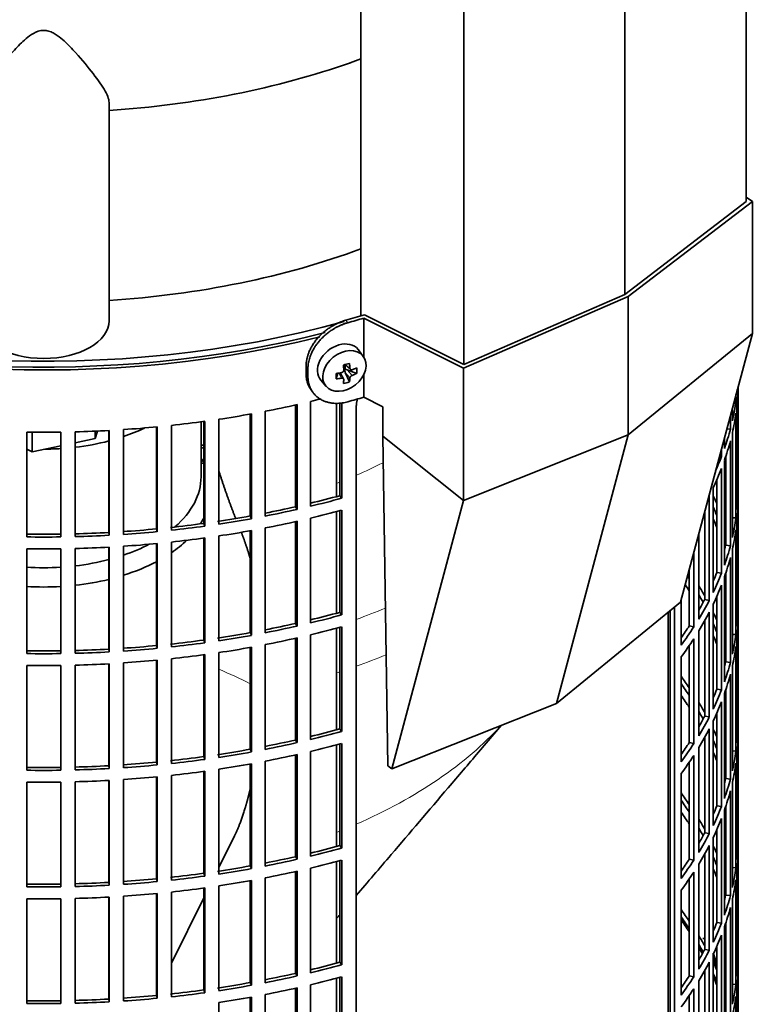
# Model space of a CAD drawing. Header units: millimetres. Extents: x 468 to 1360, y -1443 to 1457.
# Tile 7 of 29: x 1206 to 1357, y -1263 to -1060. Entities that reach past the tile are written whole.
import ezdxf

# ---------------------------------------------------------------- set-up
doc = ezdxf.new("R2010")
doc.units = ezdxf.units.MM
for name, color, linetype in [('M5X8_UNI7687', 7, 'Continuous'), ('MID_454-2', 7, 'Continuous'), ('VSI184-254_GIUNT', 7, 'Continuous'), ('VSI344-454_FILTR', 7, 'Continuous'), ('VSI344-454_SUPPO', 7, 'Continuous'), ('VSI344-454_TERMI', 7, 'Continuous'), ('VSI454_DIFFUSORE', 7, 'Continuous')]:
    doc.layers.add(name, color=color, linetype=linetype)

# ---------------------------------------------------------------- blocks, each defined once
blk = doc.blocks.new('SE4')
at = {"layer": 'M5X8_UNI7687', "color": 7, "linetype": 'Continuous', "lineweight": 35}
for p, q in [((1276.59, -1129.59), (1275.59, -1128.24)), ((1272.78, -1131.3), (1273.95, -1132.3)), ((1272.86, -1131.37), (1272.86, -1132.25)), ((1275.23, -1133.12), (1273.28, -1132.36)), ((1267.81, -1134.52), (1268.92, -1135.78)), ((1270.99, -1134.25), (1271.35, -1133.07)), ((1272.52, -1134.24), (1271.82, -1132.99)), ((1273.74, -1134.86), (1272.83, -1132.89))]:
    blk.add_line(p, q, dxfattribs=at)
at = {"layer": 'M5X8_UNI7687', "color": 4, "linetype": 'Continuous', "lineweight": 9}
for p, q in [((1272.91, -1131.27), (1273.84, -1132.07)), ((1273.28, -1132.36), (1274.29, -1133.51)), ((1272.1, -1134.1), (1271.51, -1133.05)), ((1273.84, -1134.04), (1272.83, -1132.89))]:
    blk.add_line(p, q, dxfattribs=at)
at = {"layer": 'M5X8_UNI7687', "color": 7, "linetype": 'Continuous', "lineweight": 35}
blk.add_arc((1339.58, -1256.37), 10, 0.9618, 21.1703, dxfattribs=at)
for centre, major_axis, ratio, start_param, end_param in [((1271.63, -1131.29), (3.89, 3.14), 0.739997, 0, 3.172175), ((1271.63, -1131.29), (3.89, 3.14), 0.739997, 6.252603, 6.283185), ((1269.94, -1131.7), (8.97, 2.29), 0.035701, -1.293098, -1.143406), ((1269.16, -1128.01), (2.06, -9.79), 0.279258, 1.046834, 1.161394), ((1273.09, -1132.54), (0.391, 0.312), 0.744948, 1.56038, 2.087178), ((1273.29, -1132.77), (-0.449, 0.845), 0.482969, 0.934611, 1.452812), ((1273.29, -1132.77), (-0.837, 0.408), 0.40333, 4.914112, 5.432313), ((1268.88, -1128.09), (3.16, -9.49), 0.408248, 1.007206, 1.121766), ((1269.02, -1128.18), (9.99, 0.43), 0.510658, -1.036687, -0.922127), ((1267.17, -1129.95), (6.65, -6.44), 0.71261, 0.529363, 0.679055), ((1269.02, -1128.18), (9.99, 0.43), 0.510658, -1.393505, -1.278945), ((1272.72, -1128.45), (-1.01, -9.2), 0.152739, -1.021742, -0.87205), ((1269.02, -1127.93), (9.99, -0.48), 0.639648, -1.340934, -1.226375), ((1269.16, -1128.01), (2.06, -9.79), 0.279258, 0.690017, 0.804576), ((1268.88, -1128.09), (3.16, -9.49), 0.408248, 0.650389, 0.764948), ((1269.02, -1127.93), (9.99, -0.48), 0.639648, -0.984117, -0.869557), ((1269.94, -1126.7), (7.61, -5.28), 0.901051, 5.557555, 5.707247), ((1347.76, -1254.65), (1.01, -4.83), 0.279258, 2.875662, 3.13351), ((1347.76, -1254.65), (1.01, -4.83), 0.279258, 1.309438, 1.74625)]:
    blk.add_ellipse(centre, major_axis=major_axis, ratio=ratio, start_param=start_param, end_param=end_param, dxfattribs=at)
blk.add_ellipse((1272.69, -1132.6), major_axis=(-3.84, -3.1), ratio=0.739997, dxfattribs=at)
for points in [[(1272.1, -1132.94), (1272.12, -1132.94), (1272.15, -1132.93), (1272.2, -1132.91), (1272.24, -1132.89), (1272.28, -1132.87), (1272.32, -1132.85), (1272.36, -1132.82), (1272.4, -1132.78), (1272.43, -1132.75), (1272.46, -1132.71), (1272.49, -1132.67), (1272.51, -1132.63), (1272.52, -1132.59), (1272.54, -1132.54), (1272.55, -1132.5), (1272.55, -1132.46), (1272.55, -1132.43), (1272.55, -1132.41)], [(1273.84, -1132.07), (1273.84, -1132.08), (1273.84, -1132.11), (1273.85, -1132.15), (1273.87, -1132.19), (1273.88, -1132.22), (1273.9, -1132.25), (1273.93, -1132.28), (1273.95, -1132.31), (1273.98, -1132.33), (1274.02, -1132.35), (1274.05, -1132.36), (1274.09, -1132.37), (1274.13, -1132.38), (1274.17, -1132.38), (1274.2, -1132.37), (1274.25, -1132.36), (1274.28, -1132.36), (1274.29, -1132.35)], [(1272.55, -1134.39), (1272.55, -1134.37), (1272.55, -1134.35), (1272.55, -1134.31), (1272.54, -1134.28), (1272.52, -1134.25), (1272.51, -1134.22), (1272.49, -1134.19), (1272.46, -1134.17), (1272.43, -1134.15), (1272.4, -1134.13), (1272.36, -1134.11), (1272.32, -1134.1), (1272.28, -1134.1), (1272.24, -1134.09), (1272.2, -1134.09), (1272.15, -1134.09), (1272.12, -1134.1), (1272.1, -1134.1)], [(1274.29, -1133.51), (1274.28, -1133.52), (1274.25, -1133.53), (1274.2, -1133.55), (1274.17, -1133.57), (1274.13, -1133.6), (1274.09, -1133.63), (1274.05, -1133.66), (1274.02, -1133.69), (1273.98, -1133.73), (1273.95, -1133.77), (1273.93, -1133.81), (1273.9, -1133.85), (1273.88, -1133.88), (1273.87, -1133.92), (1273.85, -1133.96), (1273.84, -1134), (1273.84, -1134.03), (1273.84, -1134.04)]]:
    blk.add_open_spline(points, degree=3, dxfattribs=at)
at = {"layer": 'MID_454-2', "color": 7, "linetype": 'Continuous', "lineweight": 35}
for p, q in [((1355.69, -1097.63), (1355.69, -696.87)), ((1330.63, -1116.83), (1330.63, -715.84)), ((1276.08, -720.16), (1276.08, -1121.22)), ((1297.37, -1131.3), (1297.37, -730.31))]:
    blk.add_line(p, q, dxfattribs=at)
at = {"layer": 'VSI184-254_GIUNT', "color": 7, "linetype": 'Continuous', "lineweight": 35}
blk.add_line((1243.06, -1154.47), (1243.06, -1143.11), dxfattribs=at)
for centre, major_axis, start_param, end_param in [((1210.56, -1129.98), (-32.5, 0), -4.180525, -4.017085), ((1210.56, -1129.98), (-32.5, 0), 1.577864, 1.67924), ((1210.56, -1129.98), (-32.5, 0), 1.772095, 1.997343), ((1210.56, -1157.3), (34.5, 0), 0.29004, 0.342169), ((1210.56, -1154.47), (-32.5, 0), 2.557531, 3.141593), ((1210.56, -1157.3), (34.5, 0), -0.352057, -0.29004), ((1210.56, -1154.47), (-32.5, 0), -4.180525, -3.976979), ((1210.56, -1157.3), (34.5, 0), -0.70006, -0.541779), ((1210.56, -1154.47), (-32.5, 0), 1.462353, 1.67924), ((1210.56, -1154.47), (-32.5, 0), 1.772095, 1.997343), ((1210.56, -1157.3), (34.5, 0), -1.072715, -0.828971), ((1210.56, -1157.3), (34.5, 0), 4.610255, 4.814523), ((1210.56, -1157.3), (34.5, 0), 4.901872, 5.112744)]:
    blk.add_ellipse(centre, major_axis=major_axis, ratio=0.57735, start_param=start_param, end_param=end_param, dxfattribs=at)
at = {"layer": 'VSI344-454_FILTR', "color": 7, "linetype": 'Continuous', "lineweight": 35}
for p, q in [((1267.34, -1125.64), (1267.34, -1125.64)), ((1354.06, -1282.26), (1354.06, -1135.76)), ((1354.06, -1157.17), (1354.06, -1135.79)), ((1353.6, -1138.86), (1353.6, -1137.48)), ((1353.81, -1137.14), (1353.81, -1136.7)), ((1262.59, -1160.64), (1262.59, -1139.63)), ((1262.93, -1161.19), (1262.93, -1139.55)), ((1265.7, -1160.54), (1265.7, -1138.9)), ((1271.72, -1158.36), (1271.72, -1139.13)), ((1272.13, -1158.89), (1272.13, -1139.09)), ((1275.15, -1361.14), (1275.15, -1139.87)), ((1352.87, -1142.9), (1352.87, -1140.23)), ((1353.24, -1138.84), (1353.6, -1138.86)), ((1353.81, -1161.23), (1353.81, -1139.59)), ((1246.72, -1164.23), (1246.72, -1142.59)), ((1253.21, -1162.55), (1253.21, -1141.52)), ((1253.49, -1163.11), (1253.49, -1141.47)), ((1256.32, -1162.58), (1256.32, -1140.94)), ((1352.45, -1144.61), (1352.45, -1141.78)), ((1353.6, -1162.95), (1353.6, -1141.31)), ((1233.87, -1165.22), (1233.87, -1144.16)), ((1234.01, -1165.79), (1234.01, -1144.15)), ((1236.95, -1165.49), (1236.95, -1143.85)), ((1243.62, -1164.08), (1243.62, -1143.04)), ((1243.83, -1164.64), (1243.83, -1143.01)), ((1351.71, -1144.53), (1352.45, -1144.61)), ((1207.05, -1166.88), (1207.05, -1145.24)), ((1214.08, -1166.88), (1214.08, -1145.24)), ((1217.06, -1166.82), (1217.06, -1145.18)), ((1224.01, -1165.96), (1224.01, -1144.9)), ((1224.08, -1166.53), (1224.08, -1144.9)), ((1227.05, -1166.35), (1227.05, -1144.72)), ((1351.23, -1148.61), (1351.23, -1146.33)), ((1352.87, -1166.99), (1352.87, -1145.35)), ((1350.61, -1150.29), (1350.61, -1148.65)), ((1352.45, -1168.69), (1352.45, -1147.06)), ((1350.19, -1150.23), (1350.61, -1150.29)), ((1351.47, -1168.59), (1351.47, -1150.37)), ((1350.61, -1174.38), (1350.61, -1152.74)), ((1351.23, -1172.69), (1351.23, -1151.06)), ((1348.91, -1178.32), (1348.91, -1156.68)), ((1349.64, -1174.24), (1349.64, -1155.09)), ((1271.72, -1158.36), (1272.13, -1158.89)), ((1348.09, -1179.97), (1348.09, -1158.34)), ((1353.81, -1157.17), (1354.06, -1157.17)), ((1262.59, -1160.64), (1262.93, -1161.19)), ((1354.06, -1181.26), (1354.06, -1159.62)), ((1253.21, -1162.55), (1253.49, -1163.11)), ((1271.72, -1182.45), (1271.72, -1161.45)), ((1272.13, -1182.98), (1272.13, -1161.34)), ((1347.13, -1179.8), (1347.13, -1161.62)), ((1352.87, -1162.91), (1353.6, -1162.95)), ((1243.62, -1164.08), (1243.83, -1164.64)), ((1262.59, -1184.73), (1262.59, -1163.71)), ((1262.93, -1185.27), (1262.93, -1163.64)), ((1265.7, -1184.63), (1265.7, -1162.99)), ((1353.81, -1185.32), (1353.81, -1163.68)), ((1224.01, -1165.96), (1224.08, -1166.53)), ((1233.87, -1165.22), (1234.01, -1165.79)), ((1246.72, -1188.31), (1246.72, -1166.68)), ((1253.21, -1186.64), (1253.21, -1165.61)), ((1253.49, -1187.19), (1253.49, -1165.56)), ((1256.32, -1186.66), (1256.32, -1165.03)), ((1345.91, -1183.84), (1345.91, -1166.18)), ((1353.6, -1187.04), (1353.6, -1165.4)), ((1224.01, -1190.04), (1224.01, -1168.99)), ((1224.08, -1190.62), (1224.08, -1168.98)), ((1227.05, -1190.44), (1227.05, -1168.8)), ((1233.87, -1189.3), (1233.87, -1168.25)), ((1234.01, -1189.87), (1234.01, -1168.24)), ((1236.95, -1189.58), (1236.95, -1167.94)), ((1243.62, -1188.17), (1243.62, -1167.12)), ((1243.83, -1188.73), (1243.83, -1167.09)), ((1351.47, -1168.59), (1352.45, -1168.69)), ((1207.05, -1190.96), (1207.05, -1169.33)), ((1214.08, -1190.96), (1214.08, -1169.33)), ((1217.06, -1190.9), (1217.06, -1169.27)), ((1344.89, -1185.46), (1344.89, -1169.99)), ((1352.87, -1191.07), (1352.87, -1169.44)), ((1352.45, -1192.78), (1352.45, -1171.14)), ((1343.96, -1185.24), (1343.96, -1173.45)), ((1349.64, -1174.24), (1350.61, -1174.38)), ((1351.23, -1196.78), (1351.23, -1175.14)), ((1351.47, -1192.68), (1351.47, -1174.45)), ((1350.61, -1198.47), (1350.61, -1176.83)), ((1349.64, -1198.33), (1349.64, -1179.17)), ((1342.26, -1189.22), (1342.26, -1179.82)), ((1347.13, -1179.8), (1348.09, -1179.97)), ((1348.91, -1202.41), (1348.91, -1180.77)), ((1353.81, -1181.25), (1354.06, -1181.26)), ((1271.72, -1182.45), (1272.13, -1182.98)), ((1339.97, -1321.6), (1339.97, -1182.08)), ((1340.88, -1321.84), (1340.88, -1181.34)), ((1348.09, -1204.06), (1348.09, -1182.42)), ((1262.59, -1184.73), (1262.93, -1185.27)), ((1343.96, -1185.24), (1344.89, -1185.46)), ((1347.13, -1203.88), (1347.13, -1184.19)), ((1354.06, -1205.35), (1354.06, -1183.71)), ((1253.21, -1186.64), (1253.49, -1187.19)), ((1265.7, -1208.72), (1265.7, -1187.08)), ((1271.72, -1206.54), (1271.72, -1185.54)), ((1272.13, -1207.06), (1272.13, -1185.43)), ((1345.91, -1207.92), (1345.91, -1186.29)), ((1352.87, -1186.99), (1353.6, -1187.04)), ((1233.87, -1189.3), (1234.01, -1189.87)), ((1243.62, -1188.17), (1243.83, -1188.73)), ((1256.32, -1210.75), (1256.32, -1189.11)), ((1262.59, -1208.82), (1262.59, -1187.8)), ((1262.93, -1209.36), (1262.93, -1187.72)), ((1343.96, -1209.33), (1343.96, -1189.29)), ((1344.89, -1209.54), (1344.89, -1187.91)), ((1353.81, -1209.4), (1353.81, -1187.77)), ((1224.01, -1190.04), (1224.08, -1190.62)), ((1243.62, -1212.25), (1243.62, -1191.21)), ((1243.83, -1212.82), (1243.83, -1191.18)), ((1246.72, -1212.4), (1246.72, -1190.76)), ((1253.21, -1210.73), (1253.21, -1189.69)), ((1253.49, -1211.28), (1253.49, -1189.64)), ((1353.6, -1211.12), (1353.6, -1189.49)), ((1207.05, -1215.05), (1207.05, -1193.41)), ((1214.08, -1215.05), (1214.08, -1193.41)), ((1217.06, -1214.99), (1217.06, -1193.35)), ((1224.01, -1214.13), (1224.01, -1193.07)), ((1224.08, -1214.71), (1224.08, -1193.07)), ((1227.05, -1214.53), (1227.05, -1192.89)), ((1233.87, -1213.39), (1233.87, -1192.34)), ((1234.01, -1213.96), (1234.01, -1192.32)), ((1236.95, -1213.66), (1236.95, -1192.02)), ((1342.26, -1213.31), (1342.26, -1191.67)), ((1351.47, -1192.68), (1352.45, -1192.78)), ((1352.45, -1216.87), (1352.45, -1195.23)), ((1352.87, -1215.16), (1352.87, -1193.52)), ((1349.64, -1198.33), (1350.61, -1198.47)), ((1351.23, -1220.87), (1351.23, -1199.23)), ((1351.47, -1216.77), (1351.47, -1198.54)), ((1350.61, -1222.55), (1350.61, -1200.91)), ((1349.64, -1222.41), (1349.64, -1203.26)), ((1347.13, -1203.88), (1348.09, -1204.06)), ((1348.91, -1226.49), (1348.91, -1204.85)), ((1353.81, -1205.34), (1354.06, -1205.35)), ((1271.72, -1206.54), (1272.13, -1207.06)), ((1348.09, -1228.15), (1348.09, -1206.51)), ((1262.59, -1208.82), (1262.93, -1209.36)), ((1271.72, -1230.62), (1271.72, -1209.62)), ((1272.13, -1231.15), (1272.13, -1209.51)), ((1343.96, -1209.33), (1344.89, -1209.54)), ((1347.13, -1227.97), (1347.13, -1208.28)), ((1354.06, -1229.43), (1354.06, -1207.8)), ((1253.21, -1210.73), (1253.49, -1211.28)), ((1265.7, -1232.8), (1265.7, -1211.16)), ((1345.91, -1232.01), (1345.91, -1210.37)), ((1352.87, -1211.08), (1353.6, -1211.12)), ((1233.87, -1213.39), (1234.01, -1213.96)), ((1243.62, -1212.25), (1243.83, -1212.82)), ((1253.21, -1234.81), (1253.21, -1213.78)), ((1253.49, -1235.37), (1253.49, -1213.73)), ((1256.32, -1234.84), (1256.32, -1213.2)), ((1262.59, -1232.9), (1262.59, -1211.89)), ((1262.93, -1233.45), (1262.93, -1211.81)), ((1343.96, -1233.41), (1343.96, -1213.38)), ((1344.89, -1233.63), (1344.89, -1211.99)), ((1353.6, -1235.21), (1353.6, -1213.57)), ((1353.81, -1233.49), (1353.81, -1211.85)), ((1224.01, -1214.13), (1224.08, -1214.71)), ((1243.62, -1236.34), (1243.62, -1215.3)), ((1243.83, -1236.9), (1243.83, -1215.27)), ((1246.72, -1236.49), (1246.72, -1214.85)), ((1342.26, -1237.39), (1342.26, -1215.76)), ((1207.05, -1239.14), (1207.05, -1217.5)), ((1214.08, -1239.14), (1214.08, -1217.5)), ((1217.06, -1239.08), (1217.06, -1217.44)), ((1224.01, -1238.22), (1224.01, -1217.16)), ((1224.08, -1238.79), (1224.08, -1217.16)), ((1227.05, -1238.61), (1227.05, -1216.98)), ((1233.87, -1237.48), (1233.87, -1216.42)), ((1234.01, -1238.05), (1234.01, -1216.41)), ((1236.95, -1237.75), (1236.95, -1216.11)), ((1351.47, -1216.77), (1352.45, -1216.87)), ((1352.87, -1239.25), (1352.87, -1217.61)), ((1352.45, -1240.95), (1352.45, -1219.32)), ((1349.64, -1222.41), (1350.61, -1222.55)), ((1351.23, -1244.95), (1351.23, -1223.32)), ((1351.47, -1240.85), (1351.47, -1222.62)), ((1350.61, -1246.64), (1350.61, -1225)), ((1347.13, -1227.97), (1348.09, -1228.15)), ((1349.64, -1246.5), (1349.64, -1227.35)), ((1348.91, -1250.58), (1348.91, -1228.94)), ((1353.81, -1229.43), (1354.06, -1229.43)), ((1271.72, -1230.62), (1272.13, -1231.15)), ((1348.09, -1252.23), (1348.09, -1230.6)), ((1354.06, -1253.52), (1354.06, -1231.88)), ((1262.59, -1232.9), (1262.93, -1233.45)), ((1271.72, -1254.71), (1271.72, -1233.71)), ((1272.13, -1255.24), (1272.13, -1233.6)), ((1343.96, -1233.41), (1344.89, -1233.63)), ((1347.13, -1252.06), (1347.13, -1232.37)), ((1253.21, -1234.81), (1253.49, -1235.37)), ((1262.59, -1256.99), (1262.59, -1235.97)), ((1262.93, -1257.53), (1262.93, -1235.9)), ((1265.7, -1256.89), (1265.7, -1235.25)), ((1344.89, -1257.72), (1344.89, -1236.08)), ((1345.91, -1256.1), (1345.91, -1234.46)), ((1352.87, -1235.17), (1353.6, -1235.21)), ((1353.81, -1257.58), (1353.81, -1235.94)), ((1233.87, -1237.48), (1234.01, -1238.05)), ((1243.62, -1236.34), (1243.83, -1236.9)), ((1253.21, -1258.9), (1253.21, -1237.87)), ((1253.49, -1259.45), (1253.49, -1237.82)), ((1256.32, -1258.92), (1256.32, -1237.29)), ((1343.96, -1257.5), (1343.96, -1237.47)), ((1353.6, -1259.3), (1353.6, -1237.66)), ((1224.01, -1238.22), (1224.08, -1238.79)), ((1236.95, -1261.84), (1236.95, -1240.2)), ((1243.62, -1260.43), (1243.62, -1239.38)), ((1243.83, -1260.99), (1243.83, -1239.35)), ((1246.72, -1260.57), (1246.72, -1238.94)), ((1342.26, -1261.48), (1342.26, -1239.84)), ((1207.05, -1263.22), (1207.05, -1241.59)), ((1214.08, -1263.22), (1214.08, -1241.59)), ((1217.06, -1263.16), (1217.06, -1241.53)), ((1224.01, -1262.3), (1224.01, -1241.25)), ((1224.08, -1262.88), (1224.08, -1241.24)), ((1227.05, -1262.7), (1227.05, -1241.06)), ((1233.87, -1261.56), (1233.87, -1240.51)), ((1234.01, -1262.13), (1234.01, -1240.5)), ((1351.47, -1240.85), (1352.45, -1240.95)), ((1352.87, -1263.33), (1352.87, -1241.7)), ((1352.45, -1265.04), (1352.45, -1243.4)), ((1349.64, -1246.5), (1350.61, -1246.64)), ((1351.23, -1269.04), (1351.23, -1247.4)), ((1351.47, -1264.94), (1351.47, -1246.71)), ((1350.61, -1270.73), (1350.61, -1249.09)), ((1347.13, -1252.06), (1348.09, -1252.23)), ((1349.64, -1270.59), (1349.64, -1251.43)), ((1348.91, -1274.67), (1348.91, -1253.03)), ((1353.81, -1253.51), (1354.06, -1253.52)), ((1271.72, -1254.71), (1272.13, -1255.24)), ((1347.13, -1276.14), (1347.13, -1256.45)), ((1348.09, -1276.32), (1348.09, -1254.68)), ((1354.06, -1277.61), (1354.06, -1255.97)), ((1262.59, -1256.99), (1262.93, -1257.53)), ((1271.72, -1278.8), (1271.72, -1257.8)), ((1272.13, -1279.32), (1272.13, -1257.69)), ((1343.96, -1257.5), (1344.89, -1257.72)), ((1243.62, -1260.43), (1243.83, -1260.99)), ((1253.21, -1258.9), (1253.49, -1259.45)), ((1262.59, -1281.08), (1262.59, -1260.06)), ((1262.93, -1281.62), (1262.93, -1259.98)), ((1265.7, -1280.98), (1265.7, -1259.34)), ((1344.89, -1281.8), (1344.89, -1260.17)), ((1345.91, -1280.18), (1345.91, -1258.55)), ((1352.87, -1259.25), (1353.6, -1259.3)), ((1353.81, -1281.66), (1353.81, -1260.03)), ((1224.01, -1262.3), (1224.08, -1262.88)), ((1233.87, -1261.56), (1234.01, -1262.13)), ((1253.21, -1282.99), (1253.21, -1261.95)), ((1253.49, -1283.54), (1253.49, -1261.9)), ((1256.32, -1283.01), (1256.32, -1261.37)), ((1343.96, -1281.59), (1343.96, -1261.55)), ((1353.6, -1283.38), (1353.6, -1261.75)), ((1246.72, -1284.66), (1246.72, -1263.02))]:
    blk.add_line(p, q, dxfattribs=at)
for centre, radius, start, end in [((1210.56, -896.76), 248.5, 269.189, 270.811), ((1210.56, -919.56), 246.77, 269.1833, 270.8167), ((1210.56, -918.4), 248.5, 269.189, 270.811), ((1210.56, -920.85), 248.5, 269.189, 270.811), ((1210.56, -943.64), 246.77, 269.1833, 270.8167), ((1210.56, -942.49), 248.5, 269.189, 270.811), ((1210.56, -944.94), 248.5, 269.189, 270.811), ((1210.56, -967.73), 246.77, 269.1833, 270.8167), ((1210.56, -966.58), 248.5, 269.189, 270.811), ((1210.56, -969.02), 248.5, 269.189, 270.811), ((1210.56, -991.82), 246.77, 269.1833, 270.8167), ((1210.56, -990.66), 248.5, 269.189, 270.811), ((1210.56, -993.11), 248.5, 269.189, 270.811), ((1210.56, -1015.9), 246.77, 269.1833, 270.8167), ((1210.56, -1014.75), 248.5, 269.189, 270.811)]:
    blk.add_arc(centre, radius, start, end, dxfattribs=at)
for centre, major_axis, start_param, end_param in [((1210.56, -1049.55), (143.5, 0), 2.974441, 5.121449), ((1210.56, -1049.55), (142.5, 0), 3.141593, 5.132992), ((1210.56, -1134.67), (143.5, 0), 6.223771, 6.269479), ((1210.56, -1132.22), (143.5, 0), -0.059414, -0.051136), ((1210.56, -1062.41), (143.5, 0), -1.176432, -1.161145), ((1210.56, -1062.41), (143.5, 0), -1.246245, -1.197216), ((1210.56, -1132.22), (143.5, 0), -0.129227, -0.080212), ((1210.56, -1062.41), (143.5, 0), -1.316058, -1.267029), ((1210.56, -1134.67), (143.5, 0), -0.129227, -0.080212), ((1210.56, -1062.41), (143.5, 0), -1.455685, -1.406655), ((1210.56, -1062.41), (143.5, 0), -1.385871, -1.336842), ((1210.56, -1132.22), (143.5, 0), -0.199041, -0.150025), ((1210.56, -1062.41), (143.5, 0), 4.757688, 4.806717), ((1210.56, -1228.57), (143.5, 0), 1.336842, 1.342333), ((1210.56, -1228.57), (142.5, 0), 1.33667, 1.340701), ((1210.56, -1134.67), (143.5, 0), -0.199041, -0.150025), ((1210.56, -1132.22), (143.5, 0), -0.255831, -0.219838), ((1210.56, -1231.02), (142.5, 0), 1.33667, 1.340701), ((1210.56, -1134.67), (143.5, 0), -0.268854, -0.219838), ((1210.56, -1084.05), (142.5, 0), -1.17351, -1.127231), ((1210.56, -1084.05), (143.5, 0), -1.176432, -1.127403), ((1210.56, -1134.67), (143.5, 0), -0.291989, -0.289652), ((1210.56, -1180.4), (143.5, 0), 0.248961, 0.268854), ((1210.56, -1156.31), (143.5, 0), 6.223771, 6.272786), ((1210.56, -1084.05), (142.5, 0), -1.243883, -1.197044), ((1210.56, -1180.4), (142.5, 0), 0.219666, 0.24208), ((1210.56, -1158.76), (143.5, 0), 6.223771, 6.272786), ((1210.56, -1084.05), (142.5, 0), -1.31623, -1.266857), ((1210.56, -1084.05), (143.5, 0), -1.246245, -1.197216), ((1210.56, -1086.5), (143.5, 0), -1.176432, -1.127403), ((1210.56, -1156.31), (143.5, 0), -0.129227, -0.080212), ((1210.56, -1084.05), (142.5, 0), -1.386044, -1.33667), ((1210.56, -1084.05), (143.5, 0), -1.385871, -1.336842), ((1210.56, -1084.05), (143.5, 0), -1.316058, -1.267029), ((1210.56, -1086.5), (143.5, 0), -1.246245, -1.197216), ((1210.56, -1182.85), (142.5, 0), 0.219666, 0.24208), ((1210.56, -1180.4), (143.5, 0), 0.190538, 0.199041), ((1210.56, -1084.05), (142.5, 0), 4.757515, 4.806889), ((1210.56, -1084.05), (143.5, 0), 4.757688, 4.806717), ((1210.56, -1084.05), (142.5, 0), -1.455857, -1.406483), ((1210.56, -1084.05), (143.5, 0), -1.455685, -1.406655), ((1210.56, -1086.5), (143.5, 0), -1.316058, -1.267029), ((1210.56, -1158.76), (143.5, 0), -0.129227, -0.080212), ((1210.56, -1086.5), (143.5, 0), 4.757688, 4.806717), ((1210.56, -1086.5), (143.5, 0), -1.455685, -1.406655), ((1210.56, -1086.5), (143.5, 0), -1.385871, -1.336842), ((1210.56, -1156.31), (142.5, 0), -0.161977, -0.149853), ((1210.56, -1180.4), (142.5, 0), 0.149853, 0.160574), ((1210.56, -1156.31), (143.5, 0), -0.199041, -0.150025), ((1210.56, -1158.76), (143.5, 0), -0.199041, -0.150025), ((1210.56, -1204.48), (142.5, 0), 0.359293, 0.367215), ((1210.56, -1156.31), (142.5, 0), -0.24208, -0.219666), ((1210.56, -1156.31), (143.5, 0), -0.268854, -0.219838), ((1210.56, -1206.93), (142.5, 0), 0.359293, 0.376293), ((1210.56, -1204.48), (143.5, 0), 0.312025, 0.338667), ((1210.56, -1158.76), (143.5, 0), -0.268854, -0.219838), ((1210.56, -1204.48), (142.5, 0), 0.297119, 0.318145), ((1210.56, -1156.31), (142.5, 0), -0.318145, -0.28948), ((1210.56, -1156.31), (143.5, 0), -0.338667, -0.289652), ((1210.56, -1180.4), (143.5, 0), 6.223771, 6.272786), ((1210.56, -1108.14), (142.5, 0), -1.17351, -1.127231), ((1210.56, -1108.14), (143.5, 0), -1.176432, -1.127403), ((1210.56, -1158.76), (143.5, 0), -0.338667, -0.289652), ((1210.56, -1204.48), (143.5, 0), 0.248961, 0.268854), ((1210.56, -1108.14), (142.5, 0), -1.243883, -1.197044), ((1210.56, -1108.14), (143.5, 0), -1.246245, -1.197216), ((1210.56, -1156.31), (142.5, 0), -0.39195, -0.359293), ((1210.56, -1204.48), (142.5, 0), 0.219666, 0.24208), ((1210.56, -1182.85), (143.5, 0), 6.223771, 6.272786), ((1210.56, -1108.14), (142.5, 0), -1.31623, -1.266857), ((1210.56, -1108.14), (143.5, 0), -1.316058, -1.267029), ((1210.56, -1110.59), (143.5, 0), -1.176432, -1.127403), ((1210.56, -1156.31), (143.5, 0), -0.40848, -0.359465), ((1210.56, -1206.93), (142.5, 0), 0.219666, 0.24208), ((1210.56, -1180.4), (143.5, 0), -0.129227, -0.080212), ((1210.56, -1108.14), (142.5, 0), -1.455857, -1.406483), ((1210.56, -1108.14), (142.5, 0), -1.386044, -1.33667), ((1210.56, -1108.14), (143.5, 0), -1.385871, -1.336842), ((1210.56, -1110.59), (143.5, 0), -1.246245, -1.197216), ((1210.56, -1158.76), (143.5, 0), -0.40848, -0.359465), ((1210.56, -1204.48), (143.5, 0), 0.190538, 0.199041), ((1210.56, -1108.14), (142.5, 0), 4.757515, 4.806889), ((1210.56, -1108.14), (143.5, 0), 4.757688, 4.806717), ((1210.56, -1108.14), (143.5, 0), -1.455685, -1.406655), ((1210.56, -1110.59), (143.5, 0), -1.385871, -1.336842), ((1210.56, -1110.59), (143.5, 0), -1.316058, -1.267029), ((1210.56, -1204.48), (142.5, 0), 0.149853, 0.160574), ((1210.56, -1182.85), (143.5, 0), -0.129227, -0.080212), ((1210.56, -1110.59), (143.5, 0), 4.757688, 4.806717), ((1210.56, -1110.59), (143.5, 0), -1.455685, -1.406655), ((1210.56, -1180.4), (142.5, 0), -0.161977, -0.149853), ((1210.56, -1180.4), (143.5, 0), -0.199041, -0.150025), ((1210.56, -1182.85), (143.5, 0), -0.199041, -0.150025), ((1210.56, -1228.57), (143.5, 0), 0.37741, 0.40848), ((1210.56, -1228.57), (142.5, 0), 0.359293, 0.39195), ((1210.56, -1180.4), (142.5, 0), -0.24208, -0.219666), ((1210.56, -1180.4), (143.5, 0), -0.268854, -0.219838), ((1210.56, -1231.02), (142.5, 0), 0.359293, 0.39195), ((1210.56, -1228.57), (143.5, 0), 0.312025, 0.338667), ((1210.56, -1182.85), (143.5, 0), -0.268854, -0.219838), ((1210.56, -1228.57), (142.5, 0), 0.297119, 0.318145), ((1210.56, -1180.4), (142.5, 0), -0.318145, -0.28948), ((1210.56, -1180.4), (143.5, 0), -0.338667, -0.289652), ((1210.56, -1204.48), (143.5, 0), 6.223771, 6.272786), ((1210.56, -1132.22), (142.5, 0), -1.17351, -1.127231), ((1210.56, -1132.22), (143.5, 0), -1.176432, -1.127403), ((1210.56, -1182.85), (143.5, 0), -0.338667, -0.289652), ((1210.56, -1228.57), (143.5, 0), 0.248961, 0.268854), ((1210.56, -1132.22), (142.5, 0), -1.243883, -1.197044), ((1210.56, -1132.22), (143.5, 0), -1.246245, -1.197216), ((1210.56, -1134.67), (143.5, 0), -1.176432, -1.127403), ((1210.56, -1180.4), (142.5, 0), -0.39195, -0.359293), ((1210.56, -1180.4), (143.5, 0), -0.40848, -0.359465), ((1210.56, -1228.57), (142.5, 0), 0.219666, 0.24208), ((1210.56, -1206.93), (143.5, 0), 6.223771, 6.272786), ((1210.56, -1132.22), (142.5, 0), -1.31623, -1.266857), ((1210.56, -1132.22), (143.5, 0), -1.316058, -1.267029), ((1210.56, -1231.02), (142.5, 0), 0.219666, 0.24208), ((1210.56, -1204.48), (143.5, 0), -0.129227, -0.080212), ((1210.56, -1132.22), (142.5, 0), -1.455857, -1.406483), ((1210.56, -1132.22), (142.5, 0), -1.386044, -1.33667), ((1210.56, -1132.22), (143.5, 0), -1.385871, -1.336842), ((1210.56, -1134.67), (143.5, 0), -1.316058, -1.267029), ((1210.56, -1134.67), (143.5, 0), -1.246245, -1.197216), ((1210.56, -1182.85), (143.5, 0), -0.40848, -0.359465), ((1210.56, -1228.57), (143.5, 0), 0.190538, 0.199041), ((1210.56, -1206.93), (143.5, 0), -0.129227, -0.080212), ((1210.56, -1132.22), (142.5, 0), 4.757515, 4.806889), ((1210.56, -1132.22), (143.5, 0), 4.757688, 4.806717), ((1210.56, -1132.22), (143.5, 0), -1.455685, -1.406655), ((1210.56, -1134.67), (143.5, 0), -1.385871, -1.336842), ((1210.56, -1228.57), (142.5, 0), 0.149853, 0.160574), ((1210.56, -1134.67), (143.5, 0), 4.757688, 4.806717), ((1210.56, -1134.67), (143.5, 0), -1.455685, -1.406655), ((1210.56, -1204.48), (142.5, 0), -0.161977, -0.149853), ((1210.56, -1204.48), (143.5, 0), -0.199041, -0.150025), ((1210.56, -1252.66), (143.5, 0), 0.37741, 0.40848), ((1210.56, -1206.93), (143.5, 0), -0.199041, -0.150025), ((1210.56, -1252.66), (142.5, 0), 0.359293, 0.39195), ((1210.56, -1255.11), (142.5, 0), 0.359293, 0.39195), ((1210.56, -1204.48), (142.5, 0), -0.24208, -0.219666), ((1210.56, -1204.48), (143.5, 0), -0.268854, -0.219838), ((1210.56, -1252.66), (143.5, 0), 0.312025, 0.338667), ((1210.56, -1206.93), (143.5, 0), -0.268854, -0.219838), ((1210.56, -1252.66), (142.5, 0), 0.297119, 0.318145), ((1210.56, -1204.48), (142.5, 0), -0.318145, -0.28948), ((1210.56, -1204.48), (143.5, 0), -0.338667, -0.289652), ((1210.56, -1228.57), (143.5, 0), 6.223771, 6.272786), ((1210.56, -1156.31), (142.5, 0), -1.17351, -1.127231), ((1210.56, -1156.31), (143.5, 0), -1.176432, -1.127403), ((1210.56, -1206.93), (143.5, 0), -0.338667, -0.289652), ((1210.56, -1252.66), (143.5, 0), 0.248961, 0.268854), ((1210.56, -1231.02), (143.5, 0), 6.223771, 6.272786), ((1210.56, -1156.31), (142.5, 0), -1.243883, -1.197044), ((1210.56, -1156.31), (143.5, 0), -1.246245, -1.197216), ((1210.56, -1158.76), (143.5, 0), -1.176432, -1.127403), ((1210.56, -1204.48), (142.5, 0), -0.39195, -0.359293), ((1210.56, -1204.48), (143.5, 0), -0.40848, -0.359465), ((1210.56, -1252.66), (142.5, 0), 0.219666, 0.24208), ((1210.56, -1156.31), (142.5, 0), -1.31623, -1.266857), ((1210.56, -1156.31), (143.5, 0), -1.316058, -1.267029), ((1210.56, -1158.76), (143.5, 0), -1.246245, -1.197216), ((1210.56, -1206.93), (143.5, 0), -0.40848, -0.359465), ((1210.56, -1255.11), (142.5, 0), 0.219666, 0.24208), ((1210.56, -1228.57), (143.5, 0), -0.129227, -0.080212), ((1210.56, -1156.31), (142.5, 0), -1.455857, -1.406483), ((1210.56, -1156.31), (143.5, 0), -1.455685, -1.406655), ((1210.56, -1156.31), (142.5, 0), -1.386044, -1.33667), ((1210.56, -1156.31), (143.5, 0), -1.385871, -1.336842), ((1210.56, -1158.76), (143.5, 0), -1.316058, -1.267029), ((1210.56, -1252.66), (143.5, 0), 0.190538, 0.199041), ((1210.56, -1231.02), (143.5, 0), -0.129227, -0.080212), ((1210.56, -1156.31), (142.5, 0), 4.757515, 4.806889), ((1210.56, -1156.31), (143.5, 0), 4.757688, 4.806717), ((1210.56, -1158.76), (143.5, 0), -1.385871, -1.336842), ((1210.56, -1252.66), (142.5, 0), 0.149853, 0.160574), ((1210.56, -1158.76), (143.5, 0), 4.757688, 4.806717), ((1210.56, -1158.76), (143.5, 0), -1.455685, -1.406655), ((1210.56, -1228.57), (142.5, 0), -0.161977, -0.149853), ((1210.56, -1228.57), (143.5, 0), -0.199041, -0.150025), ((1210.56, -1276.74), (143.5, 0), 0.37741, 0.40848), ((1210.56, -1231.02), (143.5, 0), -0.199041, -0.150025), ((1210.56, -1276.74), (142.5, 0), 0.359293, 0.39195), ((1210.56, -1228.57), (142.5, 0), -0.24208, -0.219666), ((1210.56, -1228.57), (143.5, 0), -0.268854, -0.219838), ((1210.56, -1276.74), (143.5, 0), 0.312025, 0.338667), ((1210.56, -1231.02), (143.5, 0), -0.268854, -0.219838), ((1210.56, -1276.74), (142.5, 0), 0.297119, 0.318145), ((1210.56, -1228.57), (142.5, 0), -0.318145, -0.28948), ((1210.56, -1228.57), (143.5, 0), -0.338667, -0.289652), ((1210.56, -1252.66), (143.5, 0), 6.223771, 6.272786), ((1210.56, -1180.4), (142.5, 0), -1.17351, -1.127231), ((1210.56, -1180.4), (143.5, 0), -1.176432, -1.127403), ((1210.56, -1231.02), (143.5, 0), -0.338667, -0.289652), ((1210.56, -1276.74), (143.5, 0), 0.248961, 0.268854), ((1210.56, -1255.11), (143.5, 0), 6.223771, 6.272786), ((1210.56, -1180.4), (142.5, 0), -1.243883, -1.197044), ((1210.56, -1180.4), (143.5, 0), -1.246245, -1.197216), ((1210.56, -1182.85), (143.5, 0), -1.176432, -1.127403), ((1210.56, -1228.57), (142.5, 0), -0.39195, -0.359293), ((1210.56, -1228.57), (143.5, 0), -0.40848, -0.359465), ((1210.56, -1276.74), (142.5, 0), 0.219666, 0.24208), ((1210.56, -1180.4), (142.5, 0), -1.386044, -1.33667), ((1210.56, -1180.4), (142.5, 0), -1.31623, -1.266857), ((1210.56, -1180.4), (143.5, 0), -1.316058, -1.267029), ((1210.56, -1182.85), (143.5, 0), -1.246245, -1.197216), ((1210.56, -1231.02), (143.5, 0), -0.40848, -0.359465), ((1210.56, -1276.74), (143.5, 0), 0.190538, 0.199041), ((1210.56, -1252.66), (143.5, 0), -0.129227, -0.080212), ((1210.56, -1180.4), (142.5, 0), 4.757515, 4.806889), ((1210.56, -1180.4), (142.5, 0), -1.455857, -1.406483), ((1210.56, -1180.4), (143.5, 0), -1.455685, -1.406655), ((1210.56, -1180.4), (143.5, 0), -1.385871, -1.336842), ((1210.56, -1182.85), (143.5, 0), -1.316058, -1.267029), ((1210.56, -1255.11), (143.5, 0), -0.129227, -0.080212), ((1210.56, -1180.4), (143.5, 0), 4.757688, 4.806717)]:
    blk.add_ellipse(centre, major_axis=major_axis, ratio=0.57735, start_param=start_param, end_param=end_param, dxfattribs=at)
blk.add_open_spline([(1275.15, -1139.87), (1275.15, -1139.81), (1275.15, -1139.69), (1275.17, -1139.51), (1275.19, -1139.32), (1275.22, -1139.14), (1275.26, -1138.96), (1275.3, -1138.77), (1275.36, -1138.58), (1275.4, -1138.45), (1275.43, -1138.38), (1275.43, -1138.38)], degree=3, knots=[0, 0, 0, 0, 0.027983, 0.0557899, 0.0834734, 0.1110867, 0.1386835, 0.1663177, 0.1940428, 0.2219119, 0.2249378, 0.2249378, 0.2249378, 0.2249378], dxfattribs=at)
at = {"layer": 'VSI344-454_SUPPO', "color": 7, "linetype": 'Continuous', "lineweight": 35}
for p, q in [((1271.04, -1158.55), (1271.04, -1139.19)), ((1208.16, -1149.3), (1208.16, -1145.25)), ((1217.06, -1147.43), (1221.18, -1146.56)), ((1221.18, -1146.56), (1221.65, -1145.02)), ((1221.18, -1146.56), (1221.18, -1145.04)), ((1208.16, -1149.3), (1214.08, -1148.05)), ((1207.05, -1148.76), (1208.16, -1149.3)), ((1243.42, -1151.76), (1243.62, -1150.77)), ((1271.04, -1182.63), (1271.04, -1161.63)), ((1339.59, -1325.75), (1339.59, -1182.4)), ((1271.04, -1206.72), (1271.04, -1185.72)), ((1300.39, -1211.35), (1305.15, -1205.76)), ((1271.04, -1230.81), (1271.04, -1209.81)), ((1246.72, -1235.15), (1249.95, -1228.63)), ((1271.04, -1254.89), (1271.04, -1233.89)), ((1236.95, -1254.9), (1243.62, -1241.42)), ((1271.04, -1278.98), (1271.04, -1257.98))]:
    blk.add_line(p, q, dxfattribs=at)
for centre, major_axis, start_param, end_param in [((1210.56, -1048.33), (142.5, 0), 3.023053, 5.163164), ((1210.56, -1277.36), (-142.5, 0), 3.500885, 3.533543), ((1210.56, -1277.36), (-142.5, 0), 3.442607, 3.459738), ((1210.56, -1277.36), (-142.5, 0), 3.361259, 3.383673)]:
    blk.add_ellipse(centre, major_axis=major_axis, ratio=0.57735, start_param=start_param, end_param=end_param, dxfattribs=at)
at = {"layer": 'VSI344-454_SUPPO', "color": 4, "linetype": 'Continuous', "lineweight": 9}
for centre, major_axis, start_param, end_param in [((1210.56, -1104.9), (106.99, 0), -0.922642, -0.855927), ((1210.56, -1104.9), (106.99, 0), -0.96998, -0.962313), ((1210.56, -1124.14), (122, 0), -1.012881, -0.953776), ((1210.56, -1133.82), (122, 0), -1.012881, -0.952299), ((1210.56, -1224.38), (63.54, 0), 0.834953, 0.965361), ((1210.56, -1133.82), (122, 0), -1.052104, -1.045723), ((1210.56, -1177.09), (106.8, 0), 5.361828, 5.798996), ((1210.56, -1177.09), (106.8, 0), -0.968818, -0.961131), ((1210.56, -1226.97), (68.63, 0), -0.492178, -0.487557)]:
    blk.add_ellipse(centre, major_axis=major_axis, ratio=0.57735, start_param=start_param, end_param=end_param, dxfattribs=at)
at = {"layer": 'VSI344-454_SUPPO', "color": 7, "linetype": 'Continuous', "lineweight": 35}
for points, degree in [([(1246.71, -1153.14), (1248.35, -1158.36), (1250.24, -1163.09)], 2), ([(1271.19, -1245.53), (1271.37, -1245.33), (1271.54, -1245.12), (1271.72, -1244.92)], 3)]:
    blk.add_open_spline(points, degree=degree, dxfattribs=at)
for points, degree, knots in [([(1251.37, -1165.85), (1252.14, -1167.82), (1252.8, -1169.97), (1253.04, -1170.75), (1253.26, -1171.53)], 2, [0.047479, 0.047479, 0.047479, 0.25, 0.25, 0.3209851, 0.3209851, 0.3209851]), ([(1275.15, -1240.9), (1277.52, -1238.14), (1283.68, -1230.93), (1292.12, -1221.04), (1298.28, -1213.82), (1300.39, -1211.35)], 3, [0.1202731, 0.1202731, 0.1202731, 0.1202731, 0.3333333, 0.6666667, 0.8362131, 0.8362131, 0.8362131, 0.8362131]), ([(1253.29, -1218.6), (1252.85, -1220.63), (1252.3, -1222.47), (1251.28, -1225.94), (1249.95, -1228.63)], 2, [0.6182412, 0.6182412, 0.6182412, 0.75, 0.75, 1, 1, 1])]:
    blk.add_open_spline(points, degree=degree, knots=knots, dxfattribs=at)
at = {"layer": 'VSI344-454_TERMI', "color": 7, "linetype": 'Continuous', "lineweight": 35}
for p, q in [((1355.69, -1097.63), (1330.63, -1116.83)), ((1331.34, -1117.25), (1356.98, -1097.61)), ((1356.98, -1097.61), (1355.69, -1096.75)), ((1356.98, -1124.89), (1356.98, -1097.61)), ((1297.32, -1132.05), (1331.34, -1117.25)), ((1330.63, -1116.83), (1297.37, -1131.3)), ((1331.34, -1145.82), (1331.34, -1117.25)), ((1276.69, -1121.69), (1297.32, -1132.05)), ((1276.69, -1129.73), (1276.69, -1121.69)), ((1297.37, -1131.3), (1276.84, -1121)), ((1331.34, -1145.82), (1356.98, -1124.89)), ((1356.98, -1124.89), (1342.12, -1180.33)), ((1264.78, -1131.57), (1264.78, -1133.2)), ((1265.16, -1132.11), (1265.16, -1133.74)), ((1297.32, -1159.33), (1297.32, -1132.05)), ((1276.69, -1138.02), (1276.69, -1133.3)), ((1265.76, -1136.43), (1266.14, -1136.97)), ((1276.69, -1138.02), (1280.61, -1139.99)), ((1280.61, -1146.1), (1280.61, -1139.99)), ((1280.61, -1146.1), (1297.32, -1159.33)), ((1281.65, -1214.12), (1280.61, -1146.1)), ((1297.32, -1159.33), (1331.34, -1145.82)), ((1331.34, -1145.82), (1316.49, -1201.27)), ((1297.32, -1159.33), (1282.47, -1214.77)), ((1342.12, -1180.33), (1316.49, -1201.27)), ((1316.49, -1201.27), (1282.47, -1214.77)), ((1282.47, -1214.77), (1281.65, -1214.12))]:
    blk.add_line(p, q, dxfattribs=at)
at = {"layer": 'VSI344-454_TERMI', "color": 4, "linetype": 'Continuous', "lineweight": 9}
for p, q in [((1273.01, -1122.11), (1273.38, -1122.64)), ((1264.78, -1131.57), (1265.16, -1132.11)), ((1265.16, -1133.74), (1264.78, -1133.2))]:
    blk.add_line(p, q, dxfattribs=at)
at = {"layer": 'VSI344-454_TERMI', "color": 7, "linetype": 'Continuous', "lineweight": 35}
for centre, major_axis, start_param, end_param in [((1210.56, -1047.51), (143.5, 0), -1.120604, -1.090727), ((1210.56, -1047.51), (144.5, 0), -1.121039, -1.095444), ((1210.56, -1063.84), (144.5, 0), -1.121039, -1.095444)]:
    blk.add_ellipse(centre, major_axis=major_axis, ratio=0.57735, start_param=start_param, end_param=end_param, dxfattribs=at)
for points, knots in [([(1264.78, -1131.57), (1264.78, -1131.49), (1264.78, -1131.33), (1264.8, -1131.08), (1264.82, -1130.84), (1264.85, -1130.59), (1264.89, -1130.34), (1264.94, -1130.1), (1265, -1129.85), (1265.06, -1129.6), (1265.14, -1129.35), (1265.22, -1129.1), (1265.31, -1128.85), (1265.48, -1128.43), (1265.75, -1127.86), (1266.18, -1127.14), (1266.66, -1126.44), (1267.22, -1125.76), (1267.82, -1125.13), (1268.48, -1124.53), (1269.17, -1123.98), (1269.82, -1123.54), (1270.4, -1123.2), (1270.91, -1122.92), (1271.43, -1122.67), (1271.95, -1122.46), (1272.48, -1122.26), (1272.83, -1122.16), (1273.01, -1122.11)], [0, 0, 0, 0, 0.021051, 0.042002, 0.062876, 0.083693, 0.104478, 0.125254, 0.146042, 0.166866, 0.187748, 0.208712, 0.229779, 0.250971, 0.313214, 0.375619, 0.438632, 0.501394, 0.564154, 0.627126, 0.689277, 0.751393, 0.793158, 0.834556, 0.875762, 0.916954, 0.958308, 1, 1, 1, 1]), ([(1273.38, -1122.64), (1273.3, -1122.67), (1273.12, -1122.72), (1272.85, -1122.81), (1272.59, -1122.9), (1272.33, -1123), (1272.07, -1123.1), (1271.81, -1123.21), (1271.55, -1123.33), (1271.29, -1123.46), (1271.04, -1123.59), (1270.78, -1123.73), (1270.53, -1123.88), (1270.11, -1124.14), (1269.55, -1124.52), (1268.85, -1125.07), (1268.2, -1125.66), (1267.59, -1126.3), (1267.04, -1126.97), (1266.55, -1127.67), (1266.13, -1128.39), (1265.82, -1129.05), (1265.6, -1129.63), (1265.44, -1130.13), (1265.31, -1130.63), (1265.22, -1131.13), (1265.17, -1131.62), (1265.16, -1131.94), (1265.16, -1132.11)], [0, 0, 0, 0, 0.020905, 0.041705, 0.062421, 0.083075, 0.103688, 0.124284, 0.144884, 0.165511, 0.186186, 0.206932, 0.227771, 0.248723, 0.310801, 0.372931, 0.435895, 0.498659, 0.561404, 0.62443, 0.686816, 0.749074, 0.79132, 0.833156, 0.874759, 0.916313, 0.958, 1, 1, 1, 1]), ([(1265.75, -1136.43), (1265.63, -1136.25), (1265.44, -1135.94), (1265.22, -1135.47), (1265.06, -1135.04), (1264.93, -1134.61), (1264.84, -1134.15), (1264.79, -1133.69), (1264.78, -1133.36), (1264.78, -1133.2)], [0.6886313, 0.6886313, 0.6886313, 0.6886313, 0.7490621, 0.7913108, 0.8331485, 0.874754, 0.9163096, 0.957998, 1, 1, 1, 1]), ([(1265.16, -1133.74), (1265.16, -1133.82), (1265.16, -1133.98), (1265.17, -1134.22), (1265.2, -1134.45), (1265.23, -1134.69), (1265.27, -1134.91), (1265.32, -1135.14), (1265.37, -1135.36), (1265.44, -1135.58), (1265.52, -1135.79), (1265.6, -1136), (1265.69, -1136.21), (1265.86, -1136.54), (1266.13, -1136.98), (1266.55, -1137.5), (1267.04, -1137.97), (1267.59, -1138.37), (1268.2, -1138.7), (1268.85, -1138.97), (1269.55, -1139.16), (1270.2, -1139.26), (1270.78, -1139.3), (1271.29, -1139.31), (1271.81, -1139.27), (1272.33, -1139.21), (1272.85, -1139.11), (1273.21, -1139.02), (1273.38, -1138.97)], [0, 0, 0, 0, 0.021051, 0.042001, 0.062873, 0.08369, 0.104474, 0.125249, 0.146036, 0.166859, 0.18774, 0.208703, 0.229768, 0.250959, 0.313199, 0.375603, 0.438616, 0.501374, 0.564129, 0.627102, 0.689223, 0.75131, 0.793093, 0.834507, 0.875728, 0.916932, 0.958298, 1, 1, 1, 1])]:
    blk.add_open_spline(points, degree=3, knots=knots, dxfattribs=at)
at = {"layer": 'VSI454_DIFFUSORE', "color": 7, "linetype": 'Continuous', "lineweight": 35}
blk.add_line((1224.06, -1122.23), (1224.06, -1077.15), dxfattribs=at)
for centre, major_axis, start_param, end_param in [((1210.56, -1009.09), (121.5, 0), 4.82373, 5.26092), ((1210.56, -1048.33), (121.5, 0), 4.82373, 5.281941), ((1210.56, -1122.23), (13.5, 0), 3.141593, 6.283185)]:
    blk.add_ellipse(centre, major_axis=major_axis, ratio=0.57735, start_param=start_param, end_param=end_param, dxfattribs=at)
blk.add_open_spline([(1224.06, -1077.15), (1224.06, -1076.41), (1223.67, -1075.49), (1222.36, -1073.33), (1221.45, -1072.07), (1219.3, -1069.34), (1218.06, -1067.85), (1215.83, -1065.47), (1215.03, -1064.65), (1213.63, -1063.5), (1213.12, -1063.13), (1212.23, -1062.66), (1211.91, -1062.52), (1211.22, -1062.32), (1210.85, -1062.27), (1209.73, -1062.29), (1209.04, -1062.57), (1207.88, -1063.21), (1207.39, -1063.59), (1206, -1064.75), (1205.22, -1065.55), (1203.03, -1067.89), (1201.78, -1069.4), (1199.64, -1072.12), (1198.76, -1073.34), (1197.47, -1075.48), (1197.06, -1076.41), (1197.06, -1077.15)], degree=3, knots=[0, 0, 0, 0, 0.125, 0.125, 0.25, 0.25, 0.375, 0.375, 0.4375, 0.4375, 0.46875, 0.46875, 0.484375, 0.484375, 0.5, 0.5, 0.53125, 0.53125, 0.5625, 0.5625, 0.625, 0.625, 0.75, 0.75, 0.875, 0.875, 1, 1, 1, 1], dxfattribs=at)
blk.add_open_spline([(1273.9, -1068.95), (1274.65, -1068.68), (1275.39, -1068.41), (1276.1, -1068.15)], degree=3, dxfattribs=at)

msp = doc.modelspace()

# ---------------------------------------------------------------- block references
msp.add_blockref('SE4', (0, 0))

doc.saveas('drawing.dxf')
